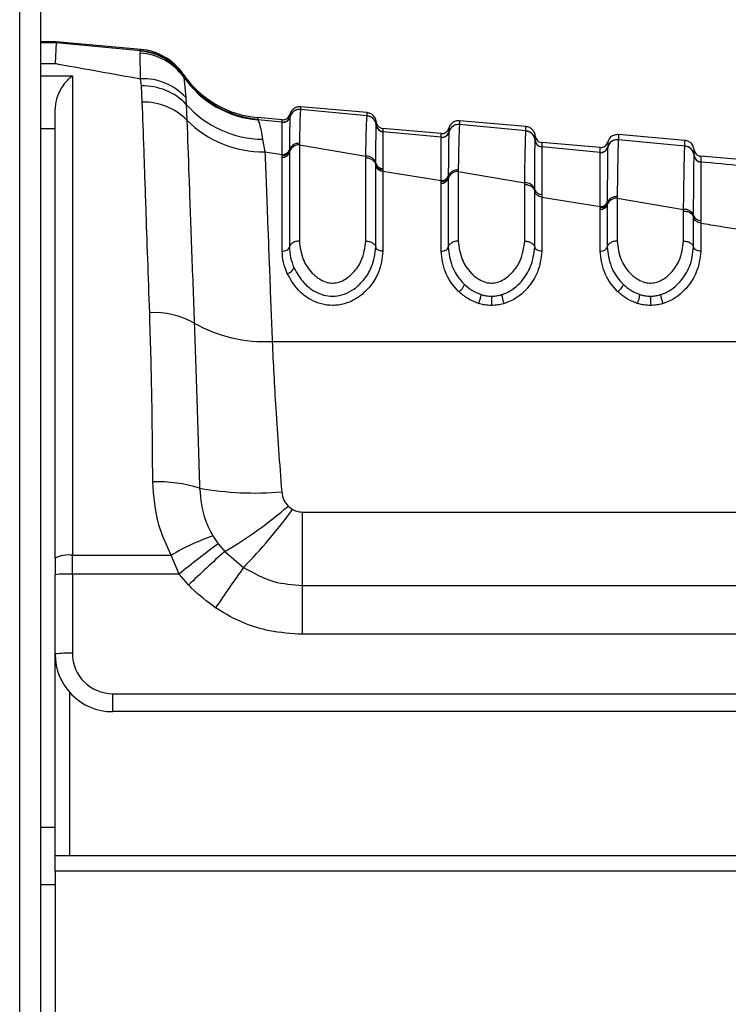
# Model space of a CAD drawing. Header units: millimetres. Extents: x 20 to 26059, y 28 to 17638.
# Tile 26 of 73: x 9228 to 9277, y 6009 to 6078. Entities that reach past the tile are written whole.
import ezdxf

# ---------------------------------------------------------------- set-up
doc = ezdxf.new("R2010")
doc.units = ezdxf.units.MM

msp = doc.modelspace()

# ---------------------------------------------------------------- linework, layer by layer
at = {"color": 8, "linetype": 'Continuous', "lineweight": 25, "ltscale": 2}
for p, q in [((9228.013, 2354.326), (9228.013, 6573.931)), ((9230.548, 6076.059), (9229.46, 6076.059)), ((9229.46, 6074.625), (9230.46, 6074.625)), ((9229.46, 6073.771), (9231.66, 6073.771)), ((9230.46, 6070.107), (9229.46, 6070.107)), ((9257.717, 6070.139), (9257.717, 6070.135)), ((9257.717, 6069.949), (9257.717, 6069.881)), ((9231.46, 6031.081), (9231.46, 6019.768)), ((9229.46, 6021.727), (9230.46, 6021.727))]:
    msp.add_line(p, q, dxfattribs=at)
at = {"color": 7, "linetype": 'Continuous', "lineweight": 25, "ltscale": 2}
for p, q in [((9228.023, 2354.326), (9228.023, 6573.921)), ((9229.46, 6572.768), (9229.46, 5960.6)), ((9230.548, 6076.113), (9229.46, 6076.113)), ((9230.548, 6076.059), (9230.548, 6076.113)), ((9236.389, 6075.602), (9230.548, 6076.113)), ((9230.548, 6076.059), (9230.46, 6074.625)), ((9236.392, 6075.506), (9230.548, 6076.059)), ((9236.354, 6075.345), (9236.372, 6075.479)), ((9236.372, 6075.479), (9236.392, 6075.506)), ((9236.385, 6073.564), (9236.354, 6075.345)), ((9231.66, 6073.771), (9231.66, 6040.559)), ((9236.438, 6073.069), (9236.385, 6073.564)), ((9239.336, 6073.884), (9239.339, 6073.789)), ((9239.339, 6073.789), (9239.343, 6073.768)), ((9239.343, 6073.768), (9239.365, 6073.677)), ((9239.365, 6073.677), (9239.515, 6072.261)), ((9236.501, 6071.946), (9236.438, 6073.069)), ((9239.515, 6072.261), (9239.544, 6071.787)), ((9230.46, 6040.361), (9230.46, 6071.395)), ((9239.544, 6071.787), (9239.586, 6070.701)), ((9252.06, 6071.219), (9247.455, 6071.622)), ((9247.455, 6071.447), (9247.455, 6071.441)), ((9252.06, 6071.002), (9247.455, 6071.441)), ((9246.189, 6070.558), (9244.487, 6070.72)), ((9246.189, 6070.729), (9244.493, 6070.878)), ((9246.717, 6070.926), (9246.716, 6070.92)), ((9246.717, 6070.93), (9246.717, 6070.926)), ((9252.06, 6070.996), (9252.06, 6071.002)), ((9263.06, 6070.257), (9258.455, 6070.66)), ((9246.19, 6070.554), (9246.189, 6070.558)), ((9246.19, 6070.548), (9246.19, 6070.554)), ((9252.697, 6070.356), (9252.697, 6070.361)), ((9252.697, 6070.352), (9252.697, 6070.356)), ((9257.189, 6069.767), (9253.152, 6070.12)), ((9258.455, 6070.398), (9258.455, 6070.392)), ((9263.06, 6069.953), (9258.455, 6070.392)), ((9263.06, 6069.947), (9263.06, 6069.953)), ((9244.83, 6069.374), (9244.985, 6068.511)), ((9253.152, 6069.904), (9253.152, 6069.898)), ((9253.152, 6069.898), (9253.152, 6069.894)), ((9257.189, 6069.509), (9253.152, 6069.894)), ((9257.19, 6069.506), (9257.189, 6069.509)), ((9257.19, 6069.499), (9257.19, 6069.506)), ((9257.717, 6069.877), (9257.716, 6069.871)), ((9257.717, 6069.881), (9257.717, 6069.877)), ((9263.697, 6069.307), (9263.697, 6069.313)), ((9263.697, 6069.303), (9263.697, 6069.307)), ((9263.697, 6069.307), (9263.697, 6069.303)), ((9274.06, 6069.295), (9269.455, 6069.697)), ((9269.455, 6069.349), (9269.455, 6069.344)), ((9274.06, 6068.905), (9269.455, 6069.344)), ((9246.681, 6068.597), (9246.68, 6068.481)), ((9246.681, 6068.675), (9246.681, 6068.597)), ((9247.372, 6069.105), (9247.371, 6068.987)), ((9247.371, 6068.987), (9247.371, 6062.322)), ((9247.371, 6068.987), (9251.971, 6068.213)), ((9268.189, 6068.804), (9264.152, 6069.158)), ((9264.152, 6068.855), (9264.152, 6068.85)), ((9264.152, 6068.85), (9264.152, 6068.846)), ((9268.189, 6068.461), (9264.152, 6068.846)), ((9268.717, 6068.829), (9268.716, 6068.823)), ((9268.717, 6068.833), (9268.717, 6068.829)), ((9274.06, 6068.899), (9274.06, 6068.905)), ((9244.985, 6068.511), (9246.188, 6068.314)), ((9246.187, 6068.12), (9246.188, 6068.235)), ((9246.187, 6061.617), (9246.187, 6068.12)), ((9246.68, 6068.481), (9246.68, 6061.911)), ((9251.971, 6062.322), (9251.971, 6068.096)), ((9268.189, 6068.458), (9268.189, 6068.461)), ((9268.189, 6068.452), (9268.189, 6068.458)), ((9274.697, 6068.26), (9274.697, 6068.265)), ((9274.697, 6068.256), (9274.697, 6068.26)), ((9279.189, 6067.842), (9275.152, 6068.195)), ((9252.661, 6067.603), (9252.662, 6067.717)), ((9252.661, 6067.523), (9252.661, 6067.603)), ((9252.661, 6061.911), (9252.661, 6067.523)), ((9253.153, 6067.359), (9253.153, 6067.248)), ((9253.153, 6067.248), (9253.154, 6067.171)), ((9258.372, 6067.256), (9258.371, 6067.138)), ((9275.152, 6067.808), (9275.152, 6067.803)), ((9275.152, 6067.803), (9275.152, 6067.799)), ((9253.154, 6067.171), (9253.154, 6061.617)), ((9253.154, 6067.171), (9257.188, 6066.51)), ((9257.681, 6066.852), (9257.68, 6066.774)), ((9257.68, 6066.774), (9257.68, 6066.658)), ((9257.68, 6066.658), (9257.68, 6061.911)), ((9258.371, 6067.138), (9258.371, 6062.322)), ((9258.371, 6067.138), (9262.971, 6066.365)), ((9257.187, 6066.316), (9257.188, 6066.431)), ((9257.187, 6061.617), (9257.187, 6066.316)), ((9257.188, 6066.431), (9257.188, 6066.51)), ((9262.971, 6062.322), (9262.971, 6066.248)), ((9263.661, 6065.78), (9263.662, 6065.895)), ((9263.661, 6061.911), (9263.661, 6065.781)), ((9264.153, 6065.556), (9264.154, 6065.368)), ((9264.154, 6065.368), (9264.154, 6061.617)), ((9264.154, 6065.368), (9268.188, 6064.707)), ((9269.372, 6065.409), (9269.371, 6065.291)), ((9269.371, 6065.291), (9269.371, 6062.322)), ((9269.371, 6065.291), (9273.971, 6064.52)), ((9268.187, 6064.514), (9268.188, 6064.629)), ((9268.187, 6061.617), (9268.187, 6064.514)), ((9268.188, 6064.629), (9268.188, 6064.707)), ((9268.681, 6065.031), (9268.68, 6064.953)), ((9268.68, 6064.954), (9268.68, 6064.838)), ((9268.68, 6064.838), (9268.68, 6061.911)), ((9273.971, 6062.322), (9273.971, 6064.403)), ((9274.661, 6063.961), (9274.661, 6064.076)), ((9274.661, 6061.911), (9274.661, 6063.962)), ((9275.153, 6063.755), (9275.154, 6063.568)), ((9275.154, 6063.568), (9275.154, 6061.617)), ((9245.491, 6055.37), (9300.992, 6055.37)), ((9246.6, 6043.966), (9246.907, 6043.731)), ((9247.582, 6038.471), (9247.582, 6043.551)), ((9247.582, 6043.551), (9284.737, 6043.551)), ((9241.383, 6041.902), (9241.757, 6041.356)), ((9241.757, 6041.356), (9242.213, 6040.831)), ((9242.213, 6040.831), (9243.514, 6039.721)), ((9230.46, 6040.361), (9230.46, 6039.214)), ((9231.66, 6040.559), (9238.504, 6040.559)), ((9231.66, 6039.256), (9231.66, 6040.559)), ((9239.043, 6039.256), (9238.504, 6040.559)), ((9231.66, 6039.256), (9231.66, 6033.769)), ((9239.043, 6039.256), (9231.66, 6039.256)), ((9239.706, 6038.5), (9239.043, 6039.256)), ((9230.46, 6033.727), (9230.46, 6039.214)), ((9247.582, 6035.084), (9247.582, 6038.471)), ((9247.582, 6038.471), (9284.737, 6038.471)), ((9284.737, 6035.084), (9247.582, 6035.084)), ((9230.46, 6019.768), (9230.46, 6033.727)), ((9234.46, 6030.969), (9283.936, 6030.969)), ((9234.46, 6029.727), (9234.46, 6030.969)), ((9283.936, 6029.727), (9234.46, 6029.727)), ((9230.46, 6019.768), (9284.86, 6019.768)), ((9230.46, 6018.672), (9230.46, 6019.768)), ((9230.46, 6018.672), (9230.46, 5970.268)), ((9284.86, 6018.672), (9230.46, 6018.672)), ((9230.46, 6017.727), (9229.46, 6017.727))]:
    msp.add_line(p, q, dxfattribs=at)
at = {"color": 7, "linetype": 'Continuous', "lineweight": 25, "ltscale": 4}
for centre, radius, start, end in [((9236.056, 6071.498), 3.994, 34.63807, 85.46318), ((9236.04, 6071.617), 4, 34.5212, 85), ((9236.044, 6071.521), 4, 34.54286, 85.00935), ((9236.124, 6071.378), 3.973, 35.3565, 86.68867), ((9236.543, 6069.534), 4.034, 42.53608, 92.24828), ((9245.103, 6077.851), 7, 214.5212, 265), ((9245.106, 6077.742), 7, 214.58909, 265.01312), ((9245.101, 6077.698), 7.005, 215.03179, 264.97021), ((9236.561, 6068.964), 4.106, 43.42116, 91.71617), ((9236.599, 6067.743), 4.204, 44.7156, 91.33427), ((9244.942, 6076.619), 7.246, 221.83182, 269.10898), ((9247.394, 6070.744), 0.7, 84.99052, 165.43377), ((9244.826, 6075.87), 7.36, 224.60898, 271.23698), ((9246.233, 6071.056), 0.5, 264.9899, 345.37459), ((9246.232, 6071.046), 0.5, 265.09794, 345.40904), ((9252, 6070.305), 0.7, 4.62879, 85.03834), ((9253.195, 6070.402), 0.5, 184.62646, 265.03854), ((9253.195, 6070.392), 0.5, 184.68618, 265.01799), ((9258.394, 6069.695), 0.7, 84.97939, 165.40094), ((9263, 6069.256), 0.699, 4.64237, 85.05411), ((9257.233, 6070.007), 0.5, 264.98845, 345.36178), ((9257.233, 6069.997), 0.5, 265.03407, 345.39195), ((9264.195, 6069.353), 0.5, 184.64828, 265.04846), ((9264.195, 6069.344), 0.5, 184.68721, 265.03566), ((9269.393, 6068.646), 0.7, 84.97296, 165.38084), ((9246.213, 6068.797), 0.484, 267.04969, 345.39878), ((9247.337, 6068.309), 0.678, 87.1301, 165.3132), ((9268.233, 6068.959), 0.5, 264.98235, 345.35057), ((9268.233, 6068.949), 0.5, 265.01895, 345.35717), ((9274, 6068.209), 0.699, 4.6525, 85.07199), ((9246.212, 6068.604), 0.485, 267.1294, 345.31894), ((9252.009, 6067.537), 0.677, 15.37703, 93.15274), ((9275.195, 6068.306), 0.5, 184.66556, 265.05734), ((9275.195, 6068.297), 0.5, 184.69252, 265.04905), ((9253.126, 6067.653), 0.483, 195.70285, 273.34147), ((9253.13, 6067.843), 0.485, 195.10537, 272.78536), ((9257.219, 6066.797), 0.482, 266.23749, 343.32823), ((9257.22, 6066.989), 0.481, 266.15886, 343.44016), ((9258.326, 6066.465), 0.674, 86.23475, 163.33764), ((9263.018, 6065.693), 0.674, 17.44163, 94.02623), ((9264.122, 6066.037), 0.482, 197.12395, 273.71485), ((9269.317, 6064.621), 0.672, 85.3888, 161.19988), ((9268.226, 6064.992), 0.48, 265.38627, 341.21183), ((9268.227, 6065.185), 0.479, 265.30206, 341.33621), ((9274.028, 6063.849), 0.673, 19.64878, 94.84278), ((9275.115, 6064.235), 0.481, 199.31085, 274.55959), ((9246.417, 6060.693), 0.623, 280.69365, 339.45732), ((9257.983, 6059.558), 0.849, 300.37146, 344.02241), ((9268.983, 6059.558), 0.849, 300.37146, 344.02027), ((9258.083, 6058.844), 1.881, 333.49888, 353.06784), ((9536.532, 6058.718), 275.856, 180.0444, 180.17722), ((9263.279, 6058.839), 1.917, 186.79985, 206.00049), ((9269.083, 6058.844), 1.882, 333.50348, 353.06324), ((9562.539, 6058.754), 290.864, 180.04916, 180.17513), ((9274.279, 6058.839), 1.917, 186.79985, 206.00049), ((9237.337, 6051.721), 5.644, 60.76002, 93.32221), ((9244.964, 6065.195), 9.839, 240.33152, 273.07052), ((9237.526, 6035.981), 9.675, 72.2936, 91.79366), ((9244.287, 6067.437), 22.565, 260.25703, 274.73008), ((9227.829, 6065.594), 28.637, 300.15047, 310.95544), ((9216.806, 6065.76), 37.3, 315.72635, 323.80215), ((9246.394, 6027.398), 15.345, 109.05789, 120.94122), ((9290.728, 5975.279), 82.246, 126.54275, 128.9334), ((9301.334, 5974.726), 88.685, 131.80821, 134.01986), ((9231.369, 6038.595), 1.986, 81.54871, 117.21276), ((9231.361, 6030.622), 8.639, 88.01498, 95.98473), ((9335.911, 5973.651), 113.59, 144.43278, 146.15049), ((9231.36, 6025.151), 8.623, 88.00471, 95.98931), ((9234.46, 6033.727), 4, 180, 270), ((9234.46, 6033.769), 2.8, 180, 270)]:
    msp.add_arc(centre, radius, start, end, dxfattribs=at)
at = {"color": 7, "linetype": 'Continuous', "lineweight": 25, "ltscale": 2}
for points, knots in [([(9236.392, 6075.506), (9236.391, 6075.532), (9236.389, 6075.589), (9236.389, 6075.597), (9236.389, 6075.602)], [0, 0, 0, 0, 0.458483, 1, 1, 1, 1]), ([(9230.46, 6074.625), (9230.558, 6074.608), (9232.506, 6074.26), (9234.495, 6073.903), (9236.385, 6073.564)], [0, 0, 0, 0, 0.050349, 1, 1, 1, 1]), ([(9230.46, 6071.395), (9230.487, 6071.652), (9230.553, 6072.284), (9231.011, 6073.141), (9231.426, 6073.59), (9231.658, 6073.769), (9231.66, 6073.771)], [0, 0, 0, 0, 0.2339, 0.576762, 0.994711, 1, 1, 1, 1]), ([(9237.01, 6057.355), (9236.922, 6059.869), (9236.778, 6064.01), (9236.613, 6068.746), (9236.539, 6070.872), (9236.501, 6071.946)], [0, 0, 0, 0, 0.43327, 0.713909, 1, 1, 1, 1]), ([(9247.455, 6071.622), (9247.363, 6071.62), (9247.178, 6071.615), (9246.933, 6071.474), (9246.779, 6071.288), (9246.733, 6071.151), (9246.717, 6071.101)], [0, 0, 0, 0, 0.279636, 0.559277, 0.838887, 1, 1, 1, 1]), ([(9247.455, 6071.447), (9247.363, 6071.444), (9247.178, 6071.439), (9246.933, 6071.298), (9246.779, 6071.113), (9246.733, 6070.976), (9246.717, 6070.926)], [0, 0, 0, 0, 0.279597, 0.559184, 0.838791, 1, 1, 1, 1]), ([(9247.455, 6071.441), (9247.455, 6071.441), (9247.442, 6071.378), (9247.416, 6070.966), (9247.387, 6069.731), (9247.372, 6069.105)], [0, 0, 0, 0, 0.002812, 0.494131, 1, 1, 1, 1]), ([(9247.455, 6071.622), (9247.455, 6071.622), (9247.455, 6071.622), (9247.455, 6071.595), (9247.455, 6071.497), (9247.455, 6071.447)], [0, 0, 0, 0, 0.024033, 0.499895, 1, 1, 1, 1]), ([(9239.586, 6070.701), (9239.631, 6069.468), (9239.721, 6066.969), (9239.895, 6062.171), (9240.03, 6058.431), (9240.094, 6056.646)], [0, 0, 0, 0, 0.336899, 0.683336, 1, 1, 1, 1]), ([(9244.497, 6070.768), (9244.497, 6070.765), (9244.497, 6070.75), (9244.491, 6070.734), (9244.487, 6070.72)], [0, 0, 0, 0, 0.19465, 1, 1, 1, 1]), ([(9244.487, 6070.72), (9244.529, 6070.651), (9244.633, 6070.484), (9244.757, 6069.785), (9244.83, 6069.374)], [0, 0, 0, 0, 0.41205, 1, 1, 1, 1]), ([(9244.493, 6070.878), (9244.493, 6070.873), (9244.494, 6070.864), (9244.496, 6070.8), (9244.497, 6070.768)], [0, 0, 0, 0, 0.5084958, 1, 1, 1, 1]), ([(9246.189, 6070.729), (9246.248, 6070.73), (9246.366, 6070.732), (9246.526, 6070.811), (9246.655, 6070.936), (9246.696, 6071.046), (9246.717, 6071.101)], [0, 0, 0, 0, 0.249998, 0.499978, 0.750014, 1, 1, 1, 1]), ([(9246.189, 6070.558), (9246.189, 6070.607), (9246.189, 6070.683), (9246.189, 6070.724), (9246.189, 6070.727), (9246.189, 6070.729)], [0, 0, 0, 0, 0.494543, 0.782677, 1, 1, 1, 1]), ([(9246.19, 6070.554), (9246.248, 6070.555), (9246.366, 6070.557), (9246.527, 6070.636), (9246.655, 6070.761), (9246.696, 6070.871), (9246.717, 6070.926)], [0, 0, 0, 0, 0.249984, 0.499981, 0.749958, 1, 1, 1, 1]), ([(9246.716, 6070.92), (9246.708, 6070.652), (9246.698, 6070.317), (9246.686, 6069.199), (9246.683, 6068.823), (9246.681, 6068.675)], [0, 0, 0, 0, 0.708617, 0.884881, 1, 1, 1, 1]), ([(9246.717, 6071.086), (9246.717, 6071.078), (9246.717, 6071.053), (9246.717, 6070.98), (9246.717, 6070.93)], [0, 0, 0, 0, 0.316305, 1, 1, 1, 1]), ([(9251.971, 6068.213), (9251.976, 6068.467), (9251.99, 6069.244), (9252.019, 6070.361), (9252.044, 6070.888), (9252.058, 6070.985), (9252.06, 6070.996)], [0, 0, 0, 0, 0.160385, 0.490153, 0.944735, 1, 1, 1, 1]), ([(9252.06, 6071.002), (9252.06, 6071.011), (9252.06, 6071.081), (9252.06, 6071.176), (9252.06, 6071.217), (9252.06, 6071.219), (9252.06, 6071.219)], [0, 0, 0, 0, 0.0661, 0.493687, 0.921273, 1, 1, 1, 1]), ([(9252.697, 6070.578), (9252.689, 6070.63), (9252.668, 6070.773), (9252.549, 6070.982), (9252.332, 6071.164), (9252.151, 6071.201), (9252.06, 6071.219)], [0, 0, 0, 0, 0.161045, 0.440719, 0.72036, 1, 1, 1, 1]), ([(9252.697, 6070.356), (9252.689, 6070.408), (9252.668, 6070.55), (9252.548, 6070.759), (9252.331, 6070.941), (9252.15, 6070.977), (9252.06, 6070.996)], [0, 0, 0, 0, 0.160996, 0.440678, 0.720351, 1, 1, 1, 1]), ([(9258.455, 6070.66), (9258.363, 6070.657), (9258.178, 6070.652), (9257.933, 6070.511), (9257.779, 6070.326), (9257.733, 6070.189), (9257.717, 6070.139)], [0, 0, 0, 0, 0.279638, 0.559283, 0.838886, 1, 1, 1, 1]), ([(9258.455, 6070.66), (9258.455, 6070.655), (9258.455, 6070.648), (9258.455, 6070.581), (9258.455, 6070.497), (9258.455, 6070.412), (9258.455, 6070.398)], [0, 0, 0, 0, 0.305202, 0.499842, 0.916458, 1, 1, 1, 1]), ([(9246.188, 6068.314), (9246.188, 6068.675), (9246.189, 6069.914), (9246.189, 6070.285), (9246.19, 6070.548)], [0, 0, 0, 0, 0.291047, 1, 1, 1, 1]), ([(9252.662, 6067.717), (9252.665, 6068.167), (9252.672, 6069.008), (9252.683, 6069.871), (9252.691, 6070.254), (9252.696, 6070.335), (9252.697, 6070.352)], [0, 0, 0, 0, 0.3102442, 0.5782416, 0.9131436, 1, 1, 1, 1]), ([(9252.697, 6070.361), (9252.697, 6070.423), (9252.697, 6070.516), (9252.697, 6070.57), (9252.697, 6070.575), (9252.697, 6070.578)], [0, 0, 0, 0, 0.493682, 0.749994, 1, 1, 1, 1]), ([(9252.697, 6070.578), (9252.708, 6070.52), (9252.729, 6070.404), (9252.834, 6070.259), (9252.979, 6070.153), (9253.094, 6070.131), (9253.152, 6070.12)], [0, 0, 0, 0, 0.250007, 0.500009, 0.750015, 1, 1, 1, 1]), ([(9252.697, 6070.356), (9252.708, 6070.298), (9252.729, 6070.182), (9252.834, 6070.037), (9252.979, 6069.931), (9253.094, 6069.909), (9253.152, 6069.898)], [0, 0, 0, 0, 0.250019, 0.5, 0.749995, 1, 1, 1, 1]), ([(9253.152, 6070.12), (9253.152, 6070.117), (9253.152, 6070.112), (9253.152, 6070.058), (9253.152, 6069.965), (9253.152, 6069.904)], [0, 0, 0, 0, 0.250008, 0.50632, 1, 1, 1, 1]), ([(9257.189, 6069.767), (9257.248, 6069.768), (9257.366, 6069.769), (9257.526, 6069.849), (9257.655, 6069.974), (9257.696, 6070.084), (9257.717, 6070.139)], [0, 0, 0, 0, 0.250014, 0.499989, 0.750019, 1, 1, 1, 1]), ([(9258.455, 6070.398), (9258.363, 6070.395), (9258.178, 6070.39), (9257.933, 6070.249), (9257.779, 6070.064), (9257.733, 6069.927), (9257.717, 6069.877)], [0, 0, 0, 0, 0.279613, 0.559212, 0.838823, 1, 1, 1, 1]), ([(9257.717, 6070.135), (9257.717, 6070.123), (9257.717, 6070.104), (9257.717, 6070.02), (9257.717, 6069.966), (9257.717, 6069.949)], [0, 0, 0, 0, 0.580101, 0.866799, 1, 1, 1, 1]), ([(9258.455, 6070.392), (9258.448, 6070.302), (9258.435, 6070.145), (9258.413, 6069.421), (9258.392, 6068.497), (9258.378, 6067.6), (9258.372, 6067.256)], [0, 0, 0, 0, 0.284926, 0.496099, 0.80713, 1, 1, 1, 1]), ([(9262.971, 6066.365), (9262.971, 6066.374), (9262.98, 6066.99), (9262.995, 6067.908), (9263.018, 6069.006), (9263.039, 6069.698), (9263.054, 6069.872), (9263.06, 6069.947)], [0, 0, 0, 0, 0.0043098, 0.2928261, 0.4919444, 0.782685, 1, 1, 1, 1]), ([(9263.06, 6069.953), (9263.06, 6070.011), (9263.06, 6070.103), (9263.06, 6070.207), (9263.06, 6070.253), (9263.06, 6070.256), (9263.06, 6070.257)], [0, 0, 0, 0, 0.31483, 0.495571, 0.884785, 1, 1, 1, 1]), ([(9263.697, 6069.616), (9263.689, 6069.668), (9263.668, 6069.81), (9263.549, 6070.02), (9263.332, 6070.202), (9263.151, 6070.238), (9263.06, 6070.257)], [0, 0, 0, 0, 0.161108, 0.440729, 0.720359, 1, 1, 1, 1]), ([(9263.697, 6069.307), (9263.689, 6069.359), (9263.668, 6069.501), (9263.548, 6069.71), (9263.331, 6069.892), (9263.15, 6069.928), (9263.06, 6069.947)], [0, 0, 0, 0, 0.161022, 0.440707, 0.720344, 1, 1, 1, 1]), ([(9253.152, 6069.894), (9253.152, 6069.879), (9253.152, 6069.805), (9253.153, 6069.44), (9253.153, 6068.609), (9253.153, 6067.795), (9253.153, 6067.359)], [0, 0, 0, 0, 0.08676, 0.421462, 0.689499, 1, 1, 1, 1]), ([(9257.188, 6066.51), (9257.188, 6066.915), (9257.188, 6067.733), (9257.189, 6068.959), (9257.189, 6069.283), (9257.19, 6069.499)], [0, 0, 0, 0, 0.246294, 0.496961, 1, 1, 1, 1]), ([(9257.189, 6069.509), (9257.189, 6069.551), (9257.189, 6069.629), (9257.189, 6069.737), (9257.189, 6069.755), (9257.189, 6069.767)], [0, 0, 0, 0, 0.261529, 0.496401, 1, 1, 1, 1]), ([(9257.19, 6069.506), (9257.248, 6069.506), (9257.366, 6069.508), (9257.527, 6069.588), (9257.655, 6069.712), (9257.696, 6069.822), (9257.717, 6069.877)], [0, 0, 0, 0, 0.250015, 0.500007, 0.750042, 1, 1, 1, 1]), ([(9257.716, 6069.871), (9257.711, 6069.657), (9257.702, 6069.335), (9257.69, 6068.096), (9257.684, 6067.265), (9257.681, 6066.852)], [0, 0, 0, 0, 0.50277, 0.753499, 1, 1, 1, 1]), ([(9263.662, 6065.895), (9263.665, 6066.386), (9263.671, 6067.322), (9263.682, 6068.579), (9263.691, 6069.163), (9263.696, 6069.286), (9263.697, 6069.303)], [0, 0, 0, 0, 0.260049, 0.495706, 0.929228, 1, 1, 1, 1]), ([(9263.697, 6069.313), (9263.697, 6069.399), (9263.697, 6069.523), (9263.697, 6069.602), (9263.697, 6069.611), (9263.697, 6069.616)], [0, 0, 0, 0, 0.4955633, 0.712251, 1, 1, 1, 1]), ([(9263.697, 6069.616), (9263.708, 6069.558), (9263.729, 6069.442), (9263.834, 6069.297), (9263.979, 6069.191), (9264.094, 6069.169), (9264.152, 6069.158)], [0, 0, 0, 0, 0.250007, 0.500009, 0.750015, 1, 1, 1, 1]), ([(9263.697, 6069.307), (9263.708, 6069.249), (9263.729, 6069.134), (9263.834, 6068.989), (9263.979, 6068.883), (9264.094, 6068.861), (9264.152, 6068.85)], [0, 0, 0, 0, 0.250017, 0.499981, 0.750009, 1, 1, 1, 1]), ([(9269.455, 6069.697), (9269.363, 6069.695), (9269.178, 6069.69), (9268.933, 6069.549), (9268.779, 6069.363), (9268.733, 6069.227), (9268.717, 6069.177)], [0, 0, 0, 0, 0.279636, 0.559277, 0.838887, 1, 1, 1, 1]), ([(9269.455, 6069.349), (9269.363, 6069.347), (9269.178, 6069.342), (9268.933, 6069.201), (9268.779, 6069.015), (9268.733, 6068.879), (9268.717, 6068.829)], [0, 0, 0, 0, 0.279612, 0.559236, 0.838875, 1, 1, 1, 1]), ([(9269.455, 6069.344), (9269.454, 6069.334), (9269.447, 6069.259), (9269.434, 6068.95), (9269.417, 6068.278), (9269.398, 6067.275), (9269.383, 6066.197), (9269.372, 6065.409)], [0, 0, 0, 0, 0.037003, 0.308027, 0.496839, 0.632749, 1, 1, 1, 1]), ([(9269.455, 6069.697), (9269.455, 6069.69), (9269.455, 6069.68), (9269.455, 6069.597), (9269.455, 6069.496), (9269.455, 6069.385), (9269.455, 6069.349)], [0, 0, 0, 0, 0.330895, 0.499787, 0.837714, 1, 1, 1, 1]), ([(9274.06, 6068.905), (9274.06, 6068.91), (9274.06, 6068.997), (9274.06, 6069.103), (9274.06, 6069.223), (9274.06, 6069.285), (9274.06, 6069.292), (9274.06, 6069.295)], [0, 0, 0, 0, 0.017391, 0.336932, 0.496696, 0.8163, 1, 1, 1, 1]), ([(9274.697, 6068.653), (9274.689, 6068.705), (9274.668, 6068.848), (9274.549, 6069.058), (9274.332, 6069.239), (9274.151, 6069.276), (9274.06, 6069.295)], [0, 0, 0, 0, 0.161104, 0.440722, 0.720362, 1, 1, 1, 1]), ([(9246.188, 6068.235), (9246.246, 6068.24), (9246.363, 6068.251), (9246.516, 6068.331), (9246.633, 6068.449), (9246.665, 6068.548), (9246.681, 6068.597)], [0, 0, 0, 0, 0.249996, 0.499996, 0.750007, 1, 1, 1, 1]), ([(9247.372, 6069.105), (9247.28, 6069.096), (9247.097, 6069.078), (9246.864, 6068.937), (9246.726, 6068.764), (9246.693, 6068.642), (9246.681, 6068.597)], [0, 0, 0, 0, 0.279728, 0.559447, 0.839191, 1, 1, 1, 1]), ([(9264.152, 6069.158), (9264.152, 6069.153), (9264.152, 6069.144), (9264.152, 6069.065), (9264.152, 6068.941), (9264.152, 6068.855)], [0, 0, 0, 0, 0.287751, 0.504438, 1, 1, 1, 1]), ([(9264.152, 6068.846), (9264.152, 6068.83), (9264.152, 6068.716), (9264.153, 6068.155), (9264.153, 6066.941), (9264.153, 6066.032), (9264.153, 6065.556)], [0, 0, 0, 0, 0.070691, 0.503985, 0.739714, 1, 1, 1, 1]), ([(9268.189, 6068.804), (9268.248, 6068.805), (9268.366, 6068.807), (9268.526, 6068.886), (9268.655, 6069.011), (9268.696, 6069.121), (9268.717, 6069.177)], [0, 0, 0, 0, 0.249998, 0.499978, 0.750014, 1, 1, 1, 1]), ([(9268.189, 6068.457), (9268.248, 6068.458), (9268.366, 6068.46), (9268.526, 6068.539), (9268.655, 6068.664), (9268.696, 6068.774), (9268.717, 6068.829)], [0, 0, 0, 0, 0.2500054, 0.4999674, 0.7499776, 1, 1, 1, 1]), ([(9268.189, 6068.461), (9268.189, 6068.523), (9268.189, 6068.627), (9268.189, 6068.766), (9268.189, 6068.788), (9268.189, 6068.804)], [0, 0, 0, 0, 0.2940196, 0.497422, 1, 1, 1, 1]), ([(9268.716, 6068.823), (9268.716, 6068.817), (9268.711, 6068.695), (9268.702, 6068.095), (9268.691, 6066.642), (9268.684, 6065.604), (9268.681, 6065.031)], [0, 0, 0, 0, 0.024925, 0.501982, 0.725308, 1, 1, 1, 1]), ([(9268.717, 6069.177), (9268.717, 6069.16), (9268.717, 6069.138), (9268.717, 6068.998), (9268.717, 6068.894), (9268.717, 6068.833)], [0, 0, 0, 0, 0.502579, 0.705981, 1, 1, 1, 1]), ([(9273.971, 6064.52), (9273.982, 6065.38), (9273.997, 6066.547), (9274.018, 6067.645), (9274.035, 6068.379), (9274.049, 6068.774), (9274.058, 6068.877), (9274.06, 6068.899)], [0, 0, 0, 0, 0.363103, 0.492334, 0.672217, 0.929868, 1, 1, 1, 1]), ([(9274.697, 6068.26), (9274.689, 6068.312), (9274.668, 6068.454), (9274.548, 6068.663), (9274.331, 6068.844), (9274.15, 6068.881), (9274.06, 6068.899)], [0, 0, 0, 0, 0.161042, 0.440725, 0.720356, 1, 1, 1, 1]), ([(9274.697, 6068.265), (9274.697, 6068.376), (9274.697, 6068.529), (9274.697, 6068.634), (9274.697, 6068.646), (9274.697, 6068.653)], [0, 0, 0, 0, 0.496689, 0.688219, 1, 1, 1, 1]), ([(9274.697, 6068.653), (9274.708, 6068.595), (9274.729, 6068.48), (9274.834, 6068.335), (9274.979, 6068.228), (9275.094, 6068.206), (9275.152, 6068.195)], [0, 0, 0, 0, 0.250007, 0.500009, 0.750015, 1, 1, 1, 1]), ([(9244.985, 6068.511), (9245.044, 6066.989), (9245.14, 6064.491), (9245.319, 6059.86), (9245.433, 6056.876), (9245.491, 6055.37)], [0, 0, 0, 0, 0.435994, 0.71534, 1, 1, 1, 1]), ([(9246.188, 6068.235), (9246.188, 6068.235), (9246.188, 6068.261), (9246.188, 6068.287), (9246.188, 6068.314)], [0, 0, 0, 0, 0.009367, 1, 1, 1, 1]), ([(9251.971, 6068.096), (9251.971, 6068.096), (9251.971, 6068.136), (9251.971, 6068.175), (9251.971, 6068.213)], [0, 0, 0, 0, 0.009457, 1, 1, 1, 1]), ([(9251.971, 6068.096), (9252.063, 6068.087), (9252.247, 6068.069), (9252.479, 6067.931), (9252.616, 6067.763), (9252.649, 6067.645), (9252.661, 6067.603)], [0, 0, 0, 0, 0.281351, 0.561531, 0.840486, 1, 1, 1, 1]), ([(9268.188, 6064.707), (9268.188, 6065.268), (9268.188, 6066.284), (9268.188, 6067.79), (9268.189, 6068.181), (9268.189, 6068.452)], [0, 0, 0, 0, 0.2745488, 0.4978836, 1, 1, 1, 1]), ([(9274.661, 6064.076), (9274.662, 6064.129), (9274.665, 6064.816), (9274.671, 6065.877), (9274.684, 6067.541), (9274.691, 6067.961), (9274.697, 6068.256)], [0, 0, 0, 0, 0.022107, 0.283651, 0.496207, 1, 1, 1, 1]), ([(9274.697, 6068.26), (9274.708, 6068.202), (9274.729, 6068.087), (9274.834, 6067.942), (9274.979, 6067.836), (9275.094, 6067.814), (9275.152, 6067.803)], [0, 0, 0, 0, 0.250023, 0.499996, 0.750006, 1, 1, 1, 1]), ([(9275.152, 6068.195), (9275.152, 6068.188), (9275.152, 6068.176), (9275.152, 6068.072), (9275.152, 6067.919), (9275.152, 6067.808)], [0, 0, 0, 0, 0.311783, 0.503313, 1, 1, 1, 1]), ([(9253.153, 6067.249), (9253.095, 6067.254), (9252.978, 6067.264), (9252.825, 6067.343), (9252.708, 6067.458), (9252.676, 6067.554), (9252.661, 6067.602)], [0, 0, 0, 0, 0.2499819, 0.4999947, 0.7499557, 1, 1, 1, 1]), ([(9258.372, 6067.256), (9258.28, 6067.248), (9258.096, 6067.231), (9257.864, 6067.097), (9257.726, 6066.933), (9257.693, 6066.817), (9257.68, 6066.774)], [0, 0, 0, 0, 0.279708, 0.559418, 0.83912, 1, 1, 1, 1]), ([(9275.152, 6067.799), (9275.152, 6067.785), (9275.152, 6067.651), (9275.153, 6066.995), (9275.153, 6065.49), (9275.153, 6064.386), (9275.153, 6063.755)], [0, 0, 0, 0, 0.050673, 0.503818, 0.716324, 1, 1, 1, 1]), ([(9279.189, 6067.415), (9278.789, 6067.453), (9277.443, 6067.581), (9276.097, 6067.709), (9275.152, 6067.799)], [0, 0, 0, 0, 0.297162, 1, 1, 1, 1]), ([(9257.188, 6066.431), (9257.246, 6066.436), (9257.363, 6066.446), (9257.516, 6066.522), (9257.633, 6066.634), (9257.665, 6066.728), (9257.68, 6066.774)], [0, 0, 0, 0, 0.250006, 0.50003, 0.749997, 1, 1, 1, 1]), ([(9262.971, 6066.248), (9262.971, 6066.248), (9262.971, 6066.286), (9262.971, 6066.326), (9262.971, 6066.365)], [0, 0, 0, 0, 0.009367, 1, 1, 1, 1]), ([(9262.971, 6066.248), (9263.062, 6066.239), (9263.246, 6066.222), (9263.478, 6066.093), (9263.615, 6065.934), (9263.649, 6065.822), (9263.661, 6065.781)], [0, 0, 0, 0, 0.279616, 0.559215, 0.838856, 1, 1, 1, 1]), ([(9264.154, 6065.368), (9264.095, 6065.38), (9263.978, 6065.402), (9263.825, 6065.496), (9263.708, 6065.624), (9263.677, 6065.728), (9263.661, 6065.78)], [0, 0, 0, 0, 0.2499782, 0.4999287, 0.7499247, 1, 1, 1, 1]), ([(9269.372, 6065.409), (9269.28, 6065.401), (9269.096, 6065.385), (9268.864, 6065.259), (9268.726, 6065.103), (9268.693, 6064.994), (9268.68, 6064.954)], [0, 0, 0, 0, 0.279698, 0.559382, 0.839098, 1, 1, 1, 1]), ([(9268.188, 6064.629), (9268.246, 6064.634), (9268.363, 6064.643), (9268.516, 6064.715), (9268.633, 6064.821), (9268.665, 6064.909), (9268.68, 6064.953)], [0, 0, 0, 0, 0.249997, 0.500008, 0.750032, 1, 1, 1, 1]), ([(9273.971, 6064.403), (9273.971, 6064.403), (9273.971, 6064.442), (9273.971, 6064.481), (9273.971, 6064.52)], [0, 0, 0, 0, 0.009604, 1, 1, 1, 1]), ([(9273.971, 6064.403), (9274.062, 6064.395), (9274.246, 6064.379), (9274.478, 6064.256), (9274.615, 6064.106), (9274.649, 6064), (9274.661, 6063.962)], [0, 0, 0, 0, 0.279613, 0.559253, 0.83888, 1, 1, 1, 1]), ([(9275.154, 6063.568), (9275.095, 6063.579), (9274.978, 6063.601), (9274.825, 6063.691), (9274.708, 6063.813), (9274.677, 6063.912), (9274.661, 6063.961)], [0, 0, 0, 0, 0.2499705, 0.4999767, 0.7500043, 1, 1, 1, 1]), ([(9275.154, 6063.568), (9275.606, 6063.494), (9276.95, 6063.274), (9278.295, 6063.055), (9279.188, 6062.909)], [0, 0, 0, 0, 0.336503, 1, 1, 1, 1]), ([(9246.187, 6061.617), (9246.246, 6061.621), (9246.363, 6061.63), (9246.516, 6061.695), (9246.633, 6061.791), (9246.665, 6061.871), (9246.68, 6061.911)], [0, 0, 0, 0, 0.249991, 0.500004, 0.750024, 1, 1, 1, 1]), ([(9247.371, 6062.322), (9247.279, 6062.315), (9247.096, 6062.3), (9246.864, 6062.186), (9246.726, 6062.046), (9246.693, 6061.947), (9246.68, 6061.911)], [0, 0, 0, 0, 0.279639, 0.559282, 0.838899, 1, 1, 1, 1]), ([(9246.68, 6061.911), (9246.694, 6061.671), (9246.721, 6061.191), (9246.907, 6060.714), (9247, 6060.475)], [0, 0, 0, 0, 0.5001185, 1, 1, 1, 1]), ([(9247, 6060.475), (9247.203, 6060.107), (9247.544, 6059.49), (9248.33, 6058.86), (9249.031, 6058.564), (9249.518, 6058.497), (9250, 6058.514), (9250.532, 6058.63), (9251.272, 6059.031), (9251.93, 6059.7), (9252.518, 6060.703), (9252.607, 6061.454), (9252.661, 6061.911)], [0, 0, 0, 0, 0.159617, 0.26824, 0.335063, 0.398895, 0.414918, 0.481424, 0.563154, 0.683875, 0.808014, 1, 1, 1, 1]), ([(9247.371, 6062.322), (9247.423, 6061.894), (9247.517, 6061.131), (9248.112, 6060.206), (9248.735, 6059.677), (9249.26, 6059.45), (9249.713, 6059.396), (9250.163, 6059.476), (9250.65, 6059.712), (9251.221, 6060.208), (9251.815, 6061.106), (9251.913, 6061.868), (9251.971, 6062.322)], [0, 0, 0, 0, 0.181495, 0.323764, 0.408832, 0.462283, 0.50417, 0.545965, 0.600528, 0.677266, 0.807826, 1, 1, 1, 1]), ([(9251.971, 6062.322), (9252.062, 6062.315), (9252.246, 6062.3), (9252.478, 6062.186), (9252.615, 6062.046), (9252.649, 6061.947), (9252.661, 6061.911)], [0, 0, 0, 0, 0.279639, 0.559282, 0.838899, 1, 1, 1, 1]), ([(9253.154, 6061.617), (9253.095, 6061.621), (9252.978, 6061.63), (9252.825, 6061.695), (9252.708, 6061.791), (9252.677, 6061.871), (9252.661, 6061.911)], [0, 0, 0, 0, 0.249991, 0.500004, 0.750024, 1, 1, 1, 1]), ([(9257.187, 6061.617), (9257.246, 6061.621), (9257.363, 6061.63), (9257.516, 6061.695), (9257.633, 6061.791), (9257.665, 6061.871), (9257.68, 6061.911)], [0, 0, 0, 0, 0.249993, 0.499988, 0.750023, 1, 1, 1, 1]), ([(9258.371, 6062.322), (9258.279, 6062.315), (9258.096, 6062.3), (9257.864, 6062.186), (9257.726, 6062.046), (9257.693, 6061.947), (9257.68, 6061.911)], [0, 0, 0, 0, 0.279643, 0.559277, 0.838897, 1, 1, 1, 1]), ([(9257.68, 6061.911), (9257.734, 6061.463), (9257.832, 6060.638), (9258.369, 6059.763), (9258.741, 6059.383), (9258.799, 6059.324)], [0, 0, 0, 0, 0.500692, 0.922782, 1, 1, 1, 1]), ([(9258.371, 6062.322), (9258.423, 6061.894), (9258.517, 6061.131), (9259.112, 6060.205), (9259.735, 6059.677), (9260.26, 6059.45), (9260.713, 6059.396), (9261.163, 6059.476), (9261.65, 6059.712), (9262.221, 6060.208), (9262.815, 6061.106), (9262.913, 6061.869), (9262.971, 6062.322)], [0, 0, 0, 0, 0.181551, 0.323795, 0.408853, 0.462297, 0.504186, 0.545984, 0.600561, 0.677304, 0.807905, 1, 1, 1, 1]), ([(9261.376, 6058.612), (9261.442, 6058.635), (9261.764, 6058.743), (9262.463, 6059.168), (9263.031, 6059.852), (9263.536, 6060.825), (9263.608, 6061.455), (9263.661, 6061.911)], [0, 0, 0, 0, 0.041436, 0.201299, 0.499179, 0.637272, 1, 1, 1, 1]), ([(9262.971, 6062.322), (9263.062, 6062.315), (9263.246, 6062.3), (9263.478, 6062.186), (9263.615, 6062.046), (9263.649, 6061.947), (9263.661, 6061.911)], [0, 0, 0, 0, 0.279643, 0.559277, 0.838897, 1, 1, 1, 1]), ([(9264.154, 6061.617), (9264.095, 6061.621), (9263.978, 6061.63), (9263.825, 6061.695), (9263.708, 6061.791), (9263.676, 6061.871), (9263.661, 6061.911)], [0, 0, 0, 0, 0.249993, 0.499988, 0.750023, 1, 1, 1, 1]), ([(9268.187, 6061.617), (9268.246, 6061.621), (9268.363, 6061.63), (9268.516, 6061.695), (9268.633, 6061.791), (9268.665, 6061.871), (9268.68, 6061.911)], [0, 0, 0, 0, 0.249991, 0.500004, 0.750024, 1, 1, 1, 1]), ([(9269.371, 6062.322), (9269.279, 6062.315), (9269.096, 6062.3), (9268.864, 6062.186), (9268.726, 6062.046), (9268.693, 6061.947), (9268.68, 6061.911)], [0, 0, 0, 0, 0.279639, 0.559282, 0.838899, 1, 1, 1, 1]), ([(9268.68, 6061.911), (9268.734, 6061.463), (9268.832, 6060.638), (9269.369, 6059.763), (9269.741, 6059.383), (9269.799, 6059.324)], [0, 0, 0, 0, 0.500692, 0.922782, 1, 1, 1, 1]), ([(9269.371, 6062.322), (9269.423, 6061.894), (9269.517, 6061.131), (9270.112, 6060.205), (9270.735, 6059.677), (9271.26, 6059.45), (9271.713, 6059.396), (9272.163, 6059.476), (9272.65, 6059.712), (9273.221, 6060.208), (9273.815, 6061.106), (9273.913, 6061.869), (9273.971, 6062.322)], [0, 0, 0, 0, 0.181551, 0.323795, 0.408852, 0.462296, 0.504187, 0.545985, 0.60056, 0.677304, 0.807905, 1, 1, 1, 1]), ([(9272.376, 6058.612), (9272.442, 6058.635), (9272.764, 6058.743), (9273.463, 6059.168), (9274.031, 6059.852), (9274.536, 6060.825), (9274.608, 6061.455), (9274.661, 6061.911)], [0, 0, 0, 0, 0.041436, 0.201299, 0.499178, 0.637271, 1, 1, 1, 1]), ([(9273.971, 6062.322), (9274.062, 6062.315), (9274.246, 6062.3), (9274.478, 6062.186), (9274.615, 6062.046), (9274.649, 6061.947), (9274.661, 6061.911)], [0, 0, 0, 0, 0.279639, 0.559282, 0.838899, 1, 1, 1, 1]), ([(9275.154, 6061.617), (9275.095, 6061.621), (9274.978, 6061.63), (9274.825, 6061.695), (9274.708, 6061.791), (9274.677, 6061.871), (9274.661, 6061.911)], [0, 0, 0, 0, 0.249991, 0.500004, 0.750024, 1, 1, 1, 1]), ([(9246.532, 6060.081), (9246.432, 6060.337), (9246.231, 6060.848), (9246.202, 6061.361), (9246.187, 6061.617)], [0, 0, 0, 0, 0.500187, 1, 1, 1, 1]), ([(9253.154, 6061.617), (9253.095, 6061.129), (9252.999, 6060.322), (9252.352, 6059.231), (9251.606, 6058.481), (9250.733, 6058.016), (9250.083, 6057.877), (9249.479, 6057.856), (9248.877, 6057.937), (9248.038, 6058.286), (9247.14, 6058.995), (9246.756, 6059.681), (9246.532, 6060.081)], [0, 0, 0, 0, 0.1808774, 0.2992741, 0.4185367, 0.5040761, 0.5773038, 0.5952028, 0.6660747, 0.7374029, 0.8467996, 1, 1, 1, 1]), ([(9258.412, 6058.826), (9258.408, 6058.83), (9257.989, 6059.237), (9257.359, 6060.179), (9257.245, 6061.139), (9257.187, 6061.617)], [0, 0, 0, 0, 0.005036, 0.5036, 1, 1, 1, 1]), ([(9264.154, 6061.617), (9264.097, 6061.13), (9264.019, 6060.455), (9263.466, 6059.398), (9262.821, 6058.635), (9262.02, 6058.154), (9261.637, 6058.026), (9261.556, 6057.999)], [0, 0, 0, 0, 0.3508186, 0.4854248, 0.7839893, 0.9541986, 1, 1, 1, 1]), ([(9269.412, 6058.826), (9269.408, 6058.83), (9268.989, 6059.237), (9268.359, 6060.179), (9268.245, 6061.139), (9268.187, 6061.617)], [0, 0, 0, 0, 0.005036, 0.503598, 1, 1, 1, 1]), ([(9275.154, 6061.617), (9275.097, 6061.13), (9275.019, 6060.455), (9274.466, 6059.398), (9273.821, 6058.635), (9273.02, 6058.154), (9272.637, 6058.026), (9272.556, 6057.999)], [0, 0, 0, 0, 0.3508186, 0.4854248, 0.7839893, 0.9541986, 1, 1, 1, 1]), ([(9258.799, 6059.324), (9258.962, 6059.178), (9259.286, 6058.886), (9259.729, 6058.707), (9259.951, 6058.617)], [0, 0, 0, 0, 0.500359, 1, 1, 1, 1]), ([(9269.799, 6059.324), (9269.962, 6059.178), (9270.286, 6058.886), (9270.729, 6058.707), (9270.951, 6058.617)], [0, 0, 0, 0, 0.500359, 1, 1, 1, 1]), ([(9259.767, 6058.005), (9259.501, 6058.111), (9258.982, 6058.319), (9258.599, 6058.66), (9258.412, 6058.826)], [0, 0, 0, 0, 0.511869, 1, 1, 1, 1]), ([(9259.951, 6058.617), (9259.979, 6058.608), (9260.096, 6058.573), (9260.335, 6058.519), (9260.553, 6058.51), (9260.675, 6058.505)], [0, 0, 0, 0, 0.121319, 0.507471, 1, 1, 1, 1]), ([(9260.675, 6058.505), (9260.793, 6058.51), (9261.008, 6058.52), (9261.24, 6058.572), (9261.353, 6058.605), (9261.376, 6058.612)], [0, 0, 0, 0, 0.4928036, 0.8970362, 1, 1, 1, 1]), ([(9270.767, 6058.005), (9270.501, 6058.111), (9269.982, 6058.319), (9269.599, 6058.66), (9269.412, 6058.826)], [0, 0, 0, 0, 0.511872, 1, 1, 1, 1]), ([(9270.951, 6058.617), (9270.979, 6058.608), (9271.096, 6058.573), (9271.335, 6058.519), (9271.553, 6058.51), (9271.675, 6058.505)], [0, 0, 0, 0, 0.121303, 0.507462, 1, 1, 1, 1]), ([(9271.675, 6058.505), (9271.793, 6058.51), (9272.008, 6058.52), (9272.24, 6058.572), (9272.353, 6058.605), (9272.376, 6058.612)], [0, 0, 0, 0, 0.492814, 0.897019, 1, 1, 1, 1]), ([(9260.676, 6057.865), (9260.522, 6057.872), (9260.248, 6057.883), (9259.947, 6057.95), (9259.801, 6057.994), (9259.767, 6058.005)], [0, 0, 0, 0, 0.496544, 0.880807, 1, 1, 1, 1]), ([(9261.556, 6057.999), (9261.528, 6057.991), (9261.387, 6057.949), (9261.096, 6057.884), (9260.826, 6057.872), (9260.676, 6057.865)], [0, 0, 0, 0, 0.101091, 0.50336, 1, 1, 1, 1]), ([(9271.676, 6057.865), (9271.522, 6057.872), (9271.248, 6057.883), (9270.947, 6057.95), (9270.801, 6057.994), (9270.767, 6058.005)], [0, 0, 0, 0, 0.4965596, 0.8808075, 1, 1, 1, 1]), ([(9272.556, 6057.999), (9272.528, 6057.991), (9272.387, 6057.949), (9272.096, 6057.884), (9271.826, 6057.872), (9271.676, 6057.865)], [0, 0, 0, 0, 0.101091, 0.503376, 1, 1, 1, 1]), ([(9237.223, 6045.651), (9237.208, 6047.679), (9237.179, 6051.778), (9237.067, 6055.483), (9237.01, 6057.355)], [0, 0, 0, 0, 0.4946031, 1, 1, 1, 1]), ([(9240.094, 6056.646), (9240.158, 6054.866), (9240.286, 6051.258), (9240.407, 6047.236), (9240.468, 6045.198)], [0, 0, 0, 0, 0.493296, 1, 1, 1, 1]), ([(9245.491, 6055.37), (9245.564, 6053.852), (9245.719, 6050.588), (9245.998, 6046.914), (9246.148, 6044.949)], [0, 0, 0, 0, 0.4651, 1, 1, 1, 1]), ([(9238.504, 6040.559), (9238.181, 6041.254), (9237.426, 6042.885), (9237.297, 6044.643), (9237.223, 6045.651)], [0, 0, 0, 0, 0.426607, 1, 1, 1, 1]), ([(9240.468, 6045.198), (9240.541, 6044.445), (9240.653, 6043.295), (9241.196, 6042.259), (9241.383, 6041.902)], [0, 0, 0, 0, 0.655208, 1, 1, 1, 1]), ([(9246.148, 6044.949), (9246.181, 6044.749), (9246.242, 6044.38), (9246.488, 6044.096), (9246.6, 6043.966)], [0, 0, 0, 0, 0.543555, 1, 1, 1, 1]), ([(9246.907, 6043.731), (9246.942, 6043.712), (9247.084, 6043.633), (9247.315, 6043.564), (9247.51, 6043.555), (9247.582, 6043.551)], [0, 0, 0, 0, 0.170056, 0.695986, 1, 1, 1, 1]), ([(9243.514, 6039.721), (9244.194, 6039.337), (9245.462, 6038.621), (9246.911, 6038.519), (9247.582, 6038.471)], [0, 0, 0, 0, 0.537048, 1, 1, 1, 1]), ([(9241.575, 6036.922), (9240.999, 6037.352), (9240.344, 6037.843), (9239.775, 6038.428), (9239.706, 6038.5)], [0, 0, 0, 0, 0.878031, 1, 1, 1, 1]), ([(9247.582, 6035.084), (9246.815, 6035.133), (9244.846, 6035.259), (9242.83, 6036.1), (9241.7, 6036.84), (9241.575, 6036.922)], [0, 0, 0, 0, 0.361896, 0.929068, 1, 1, 1, 1])]:
    msp.add_open_spline(points, degree=3, knots=knots, dxfattribs=at)
at = {"color": 8, "linetype": 'Continuous', "lineweight": 25, "ltscale": 2}
msp.add_open_spline([(9246.717, 6071.101), (9246.717, 6071.101), (9246.717, 6071.101), (9246.717, 6071.088), (9246.717, 6071.086)], degree=3, knots=[0, 0, 0, 0, 0.785522, 1, 1, 1, 1], dxfattribs=at)

doc.saveas('drawing.dxf')
